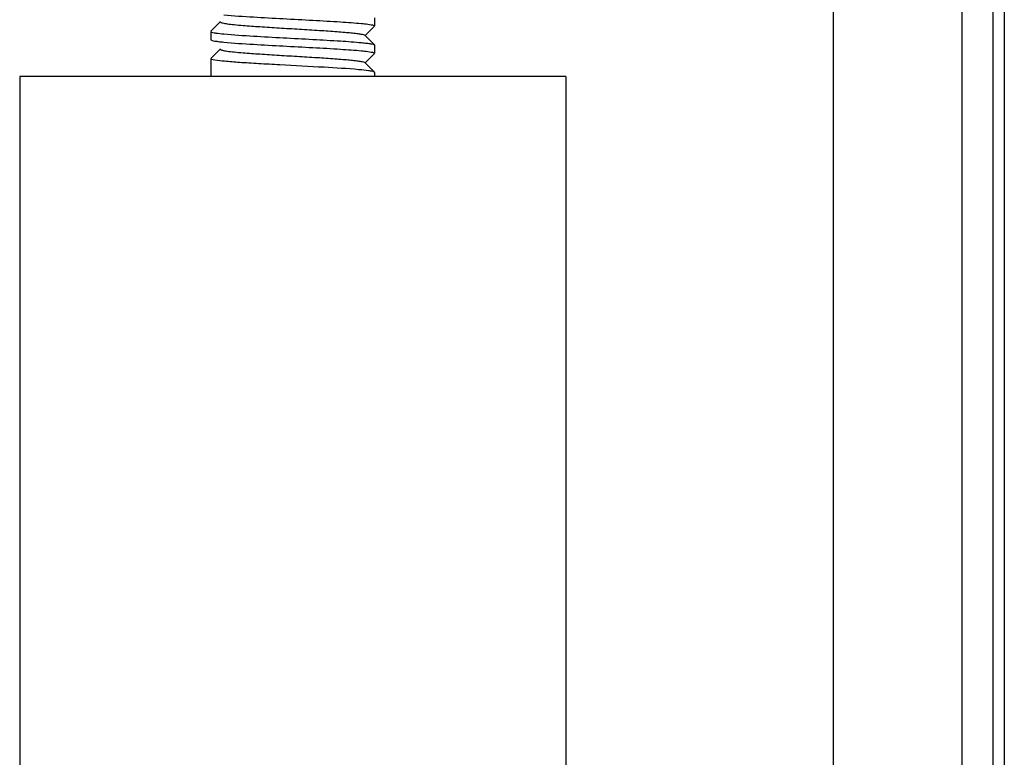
# Model space of a CAD drawing. Header units: millimetres. Extents: x -43833 to -38083, y -3638 to -2112.
# Tile 10 of 114: x -43343 to -43307, y -3249 to -3222. Entities that reach past the tile are written whole.
import ezdxf

# ---------------------------------------------------------------- set-up
doc = ezdxf.new("R2010")
doc.units = ezdxf.units.MM
doc.layers.add('02___PRT_ALL_AXES', color=7, linetype='Continuous')

msp = doc.modelspace()

# ---------------------------------------------------------------- linework, layer by layer
at = {"color": 7, "linetype": 'Continuous'}
for p, q in [((-43313.471, -3167.422), (-43313.471, -3302.422)), ((-43308.75, -3302.422), (-43308.75, -3167.422)), ((-43307.609, -3302.422), (-43307.609, -3167.422)), ((-43307.205, -3167.422), (-43307.205, -3302.422)), ((-43336.267, -3222.764), (-43335.917, -3222.412)), ((-43336.271, -3222.772), (-43336.271, -3223.072)), ((-43330.276, -3222.58), (-43330.626, -3222.932)), ((-43330.393, -3222.527), (-43330.352, -3222.535)), ((-43336.271, -3223.072), (-43336.267, -3223.08)), ((-43330.626, -3222.912), (-43330.276, -3223.264)), ((-43336.267, -3223.764), (-43335.917, -3223.412)), ((-43330.276, -3223.58), (-43330.626, -3223.932)), ((-43330.393, -3223.527), (-43330.352, -3223.535)), ((-43330.276, -3223.264), (-43330.271, -3223.272)), ((-43330.271, -3223.272), (-43330.271, -3223.572)), ((-43336.271, -3223.772), (-43336.271, -3224.422)), ((-43330.626, -3223.912), (-43330.276, -3224.264)), ((-43330.271, -3224.272), (-43330.276, -3224.264)), ((-43343.271, -3224.422), (-43343.271, -3324.422)), ((-43323.271, -3224.422), (-43323.271, -3324.422))]:
    msp.add_line(p, q, dxfattribs=at)
for points, start_tangent, end_tangent in [([(-43335.917, -3222.432), (-43335.89, -3222.447), (-43335.84, -3222.462), (-43335.671, -3222.492), (-43335.418, -3222.522), (-43335.088, -3222.552), (-43334.476, -3222.597), (-43333.769, -3222.642), (-43333.022, -3222.687), (-43332.294, -3222.732), (-43331.645, -3222.777), (-43331.366, -3222.8), (-43331.125, -3222.822), (-43330.927, -3222.845), (-43330.776, -3222.867), (-43330.675, -3222.89), (-43330.626, -3222.912)], (0.706678, -0.707536), (0.708114, -0.706098)), ([(-43335.795, -3222.163), (-43334.709, -3222.242), (-43332.529, -3222.362), (-43331.517, -3222.421), (-43330.748, -3222.481)], (0.995222, -0.097638), (0.995222, -0.097638)), ([(-43330.748, -3222.481), (-43330.638, -3222.492), (-43330.393, -3222.527)], (0.995222, -0.097638), (0.982697, -0.185221)), ([(-43336.271, -3222.772), (-43336.241, -3222.795), (-43336.15, -3222.817)], (0, -1), (0.982697, -0.185221)), ([(-43336.15, -3222.817), (-43336.082, -3222.829), (-43335.795, -3222.863)], (0.982697, -0.185221), (0.995222, -0.097638)), ([(-43335.795, -3222.863), (-43334.709, -3222.942), (-43332.529, -3223.062), (-43331.517, -3223.121), (-43330.748, -3223.181)], (0.995222, -0.097638), (0.995222, -0.097638)), ([(-43330.352, -3222.535), (-43330.292, -3222.554), (-43330.271, -3222.572)], (0.974252, -0.225464), (0, -1)), ([(-43336.267, -3223.08), (-43336.221, -3223.101), (-43336.126, -3223.122), (-43335.983, -3223.142), (-43335.795, -3223.163)], (0.70919, -0.705017), (0.995222, -0.097638)), ([(-43335.795, -3223.163), (-43334.709, -3223.242), (-43332.529, -3223.362), (-43331.517, -3223.421), (-43330.748, -3223.481)], (0.995222, -0.097638), (0.995222, -0.097638)), ([(-43330.748, -3223.181), (-43330.559, -3223.202), (-43330.416, -3223.222), (-43330.321, -3223.243), (-43330.276, -3223.264)], (0.995222, -0.097638), (0.709185, -0.705022)), ([(-43335.917, -3223.432), (-43335.89, -3223.447), (-43335.84, -3223.462), (-43335.767, -3223.477), (-43335.672, -3223.492), (-43335.418, -3223.522), (-43335.088, -3223.552), (-43334.477, -3223.597), (-43333.769, -3223.642), (-43333.021, -3223.687), (-43332.294, -3223.732), (-43331.645, -3223.777), (-43331.366, -3223.8), (-43331.125, -3223.822), (-43330.927, -3223.845), (-43330.776, -3223.867), (-43330.675, -3223.89), (-43330.626, -3223.912)], (0.704852, -0.709355), (0.704966, -0.709242)), ([(-43330.748, -3223.481), (-43330.638, -3223.492), (-43330.393, -3223.527)], (0.995222, -0.097638), (0.982697, -0.185221)), ([(-43330.352, -3223.535), (-43330.292, -3223.554), (-43330.271, -3223.572)], (0.974252, -0.225464), (0, -1)), ([(-43336.125, -3223.822), (-43336.234, -3223.797), (-43336.262, -3223.784), (-43336.271, -3223.772)], (-0.985549, 0.169388), (0, 1)), ([(-43330.843, -3224.172), (-43332.122, -3224.085), (-43333.74, -3223.997), (-43334.527, -3223.953), (-43335.219, -3223.91), (-43335.766, -3223.866), (-43336.125, -3223.822)], (-0.995943, 0.089986), (-0.985549, 0.169388)), ([(-43330.417, -3224.222), (-43330.499, -3224.21), (-43330.843, -3224.172)], (-0.985514, 0.169594), (-0.995943, 0.089986)), ([(-43330.276, -3224.264), (-43330.322, -3224.243), (-43330.417, -3224.222)], (-0.708013, 0.7062), (-0.985514, 0.169594))]:
    msp.add_spline(points, degree=3, dxfattribs=dict(at, start_tangent=start_tangent, end_tangent=end_tangent))
at = {"layer": '02___PRT_ALL_AXES', "color": 7, "linetype": 'Continuous'}
for p, q in [((-43330.271, -3222.272), (-43330.271, -3222.572)), ((-43336.271, -3222.772), (-43336.271, -3223.072)), ((-43330.271, -3223.272), (-43330.271, -3223.572)), ((-43336.271, -3223.772), (-43336.271, -3224.422)), ((-43330.271, -3224.272), (-43330.271, -3224.422)), ((-43323.271, -3224.422), (-43343.271, -3224.422)), ((-43343.271, -3224.422), (-43343.271, -3324.422)), ((-43323.271, -3224.422), (-43323.271, -3324.422))]:
    msp.add_line(p, q, dxfattribs=at)

doc.saveas('drawing.dxf')
